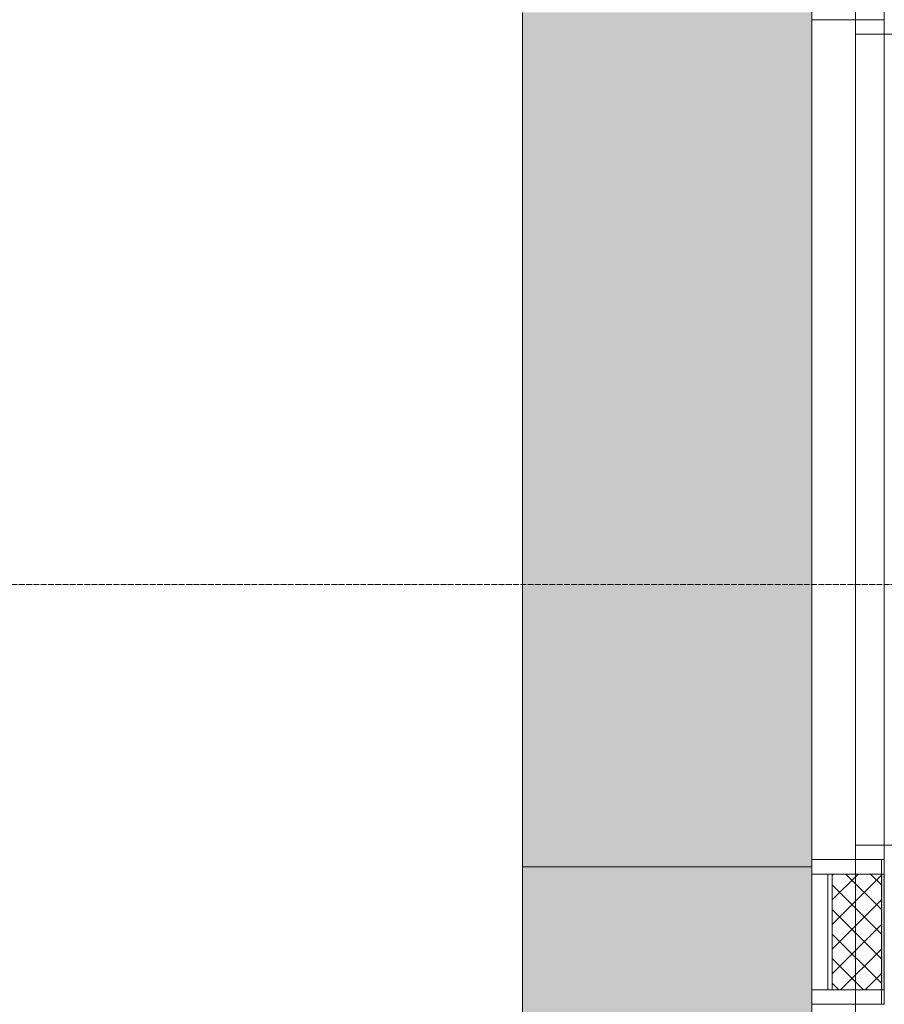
# Model space of a CAD drawing. Header units: millimetres. Extents: x 105028 to 874735, y -568483 to 191941.
# Tile 35 of 135: x 207688 to 210674, y 178059 to 181459. Entities that reach past the tile are written whole.
import ezdxf

# ---------------------------------------------------------------- set-up
doc = ezdxf.new("R2010")
doc.units = ezdxf.units.MM
doc.linetypes.add('ADSK_Линия сетки', pattern=[25, 20, -2.5, 0, -2.5])
for name, color, linetype, lineweight in [('Двери', 7, 'Continuous', 18), ('Импосты витража', 7, 'Continuous', 18), ('Каркас_Импост', 7, 'Continuous', 30), ('Оси', 7, 'Continuous', 9), ('Панель', 7, 'Continuous', 18), ('Перекрытия', 7, 'Continuous', 18), ('Проем', 7, 'Continuous', 18), ('Стены', 7, 'Continuous', 18), ('Стены разрез', 7, 'Continuous', 40), ('Стены штриховка', 7, 'Continuous', 40), ('Штриховка поверхностей', 7, 'Continuous', 18)]:
    doc.layers.add(name, color=color, linetype=linetype, lineweight=lineweight)

# ---------------------------------------------------------------- blocks, each defined once
blk = doc.blocks.new('135_SLK_K2_AR_rvt-1-К2_L01_-1_000__Задание СС')
at = {"layer": 'Штриховка поверхностей', "lineweight": 5, "true_color": 0xd2f9fe}
blk.add_hatch(color=7, dxfattribs=at).paths.add_polyline_path([(-12386564.2, 10008735.7), (-12386564.2, 10011685.7), (-12387564.2, 10011685.7), (-12387564.2, 10008735.7)])
at = {"layer": 'Штриховка поверхностей', "true_color": 0xd2f9fe}
h = blk.add_hatch(color=7, dxfattribs=at)
h.paths.add_polyline_path([(-12386592.4, 10006620.7), (-12386564.2, 10006620.7), (-12386564.2, 10008735.7), (-12387564.2, 10008735.7), (-12387564.2, 10006768.5), (-12387561.1, 10006763.8), (-12387561.1, 10006756.8), (-12387564.2, 10006749.4), (-12387564.2, 10006695.7), (-12386740.2, 10006620.7), (-12386594.9, 10006620.7)])
h.paths.add_polyline_path([(-12386933.3, 10006620.7), (-12386806.4, 10006620.7), (-12387564.2, 10006689.7), (-12387564.2, 10006678.2), (-12387344.8, 10006658.2)])
h.paths.add_polyline_path([(-12387258.8, 10006620.7), (-12387564.2, 10006648.5), (-12387564.2, 10006620.7), (-12387545.7, 10006620.7)])
h.paths.add_polyline_path([(-12387170.6, 10006620.7), (-12387021.6, 10006620.7), (-12387564.2, 10006670.1), (-12387564.2, 10006656.6), (-12387545.7, 10006654.9)])
at = {"layer": 'Перекрытия'}
for p, q in [((-12387564.2, 10008735.7), (-12387564.2, 10011685.7)), ((-12387564.2, 10011685.7), (-12387564.2, 10008735.7)), ((-12386564.2, 10011685.7), (-12386564.2, 10008735.7)), ((-12386564.2, 10008735.7), (-12386564.2, 10011685.7)), ((-12386564.2, 10008735.7), (-12387564.2, 10008735.7)), ((-12387564.2, 10008735.7), (-12386564.2, 10008735.7)), ((-12387564.2, 10008735.7), (-12386564.2, 10008735.7)), ((-12387564.2, 10006620.7), (-12387564.2, 10008735.7)), ((-12387564.2, 10008735.7), (-12387564.2, 10006620.7)), ((-12386564.2, 10008735.7), (-12387564.2, 10008735.7)), ((-12386564.2, 10008735.7), (-12386564.2, 10006620.7)), ((-12386564.2, 10006620.7), (-12386564.2, 10008735.7))]:
    blk.add_line(p, q, dxfattribs=at)
blk = doc.blocks.new('135_SLK_GD_KR_rvt-1-К2_L01_-1_000__Задание СС')
at = {"layer": 'Оси', "color": 8, "linetype": 'ADSK_Линия сетки', "true_color": 0x808080}
blk.add_line((-12391486.6, 10009710.7), (-12364241, 10009710.7), dxfattribs=at)
blk = doc.blocks.new('Rectangular Mullion - R_InvisibleFrame_50Wx250H-5363948-К2_L01_-1_000__Задание СС')
at = {"layer": 'Импосты витража', "lineweight": 5}
for p, q in [((25, 250), (-25, 250)), ((-25, 250), (-25, 0)), ((25, 0), (25, 250)), ((-25, 0), (25, 0))]:
    blk.add_line(p, q, dxfattribs=at)
blk = doc.blocks.new('Rectangular Mullion - R_InvisibleFrame_50Wx250H-5363949-К2_L01_-1_000__Задание СС')
at = {"layer": 'Импосты витража', "lineweight": 5}
for p, q in [((25, 250), (-25, 250)), ((-25, 250), (-25, 0)), ((25, 0), (25, 250)), ((-25, 0), (25, 0))]:
    blk.add_line(p, q, dxfattribs=at)
blk = doc.blocks.new('Rectangular Mullion - R_InvisibleFrame_50Wx250H-5146818-К2_L01_-1_000__Задание СС')
at = {"layer": 'Импосты витража', "lineweight": 5}
for p, q in [((-12386564.2, 10005310.7), (-12386314.2, 10005310.7)), ((-12386314.2, 10005310.7), (-12386564.2, 10005310.7)), ((-12386564.2, 10005310.7), (-12386564.2, 10004910.7)), ((-12386564.2, 10004910.7), (-12386564.2, 10005310.7)), ((-12386314.2, 10004910.7), (-12386314.2, 10005310.7)), ((-12386314.2, 10004910.7), (-12386314.2, 10005310.7)), ((-12386564.2, 10004910.7), (-12386314.2, 10004910.7)), ((-12386314.2, 10004910.7), (-12386564.2, 10004910.7))]:
    blk.add_line(p, q, dxfattribs=at)
blk = doc.blocks.new('A_DOR_Gates - EXT_3_Sectional_3125x2800h-5363112-К2_L01_-1_000__Задание СС')
at = {"layer": 'Каркас_Импост', "lineweight": 5}
for p, q in [((-1400, 125), (-1450, 125)), ((-1450, 125), (-1450, 25)), ((-1400, 125), (-1450, 125)), ((-1450, 25), (-1450, 125)), ((-1400, 125), (-1450, 125)), ((-1450, 125), (-1450, 25)), ((-1450, 25), (-1450, 125)), ((-1400, 125), (-1450, 125)), ((-1400, 25), (-1400, 125)), ((-1400, 125), (-1400, 25)), ((-1400, 25), (-1400, 125)), ((-1400, 125), (-1400, 25)), ((1450, 125), (1400, 125)), ((1400, 125), (1400, 25)), ((1400, 25), (1400, 125)), ((1400, 125), (1450, 125)), ((1450, 125), (1400, 125)), ((1400, 125), (1400, 25)), ((1400, 25), (1400, 125)), ((1400, 125), (1450, 125)), ((1450, 25), (1450, 125)), ((1450, 125), (1450, 25)), ((1450, 25), (1450, 125)), ((1450, 125), (1450, 25)), ((-1450, 25), (-1400, 25)), ((-1450, 25), (-1400, 25)), ((-1450, 25), (-1400, 25)), ((-1450, 25), (-1400, 25)), ((1400, 25), (1450, 25)), ((1450, 25), (1400, 25)), ((1400, 25), (1450, 25)), ((1450, 25), (1400, 25))]:
    blk.add_line(p, q, dxfattribs=at)
at = {"layer": 'Панель', "lineweight": 5}
for p, q in [((-1400, 125), (-1400, 165)), ((1400, 165), (1400, 125)), ((1400, 125), (-1400, 125))]:
    blk.add_line(p, q, dxfattribs=at)
at = {"layer": 'Проем', "lineweight": 5}
for p, q in [((-1400, 125), (-1400, 3800)), ((1400, 3800), (1400, 125))]:
    blk.add_line(p, q, dxfattribs=at)
blk = doc.blocks.new('Rectangular Mullion - R_InvisibleFrame_50Wx250H-5885005-К2_L01_-1_000__Задание СС')
at = {"layer": 'Импосты витража', "lineweight": 5}
for p, q in [((-25, 0), (-25, 250)), ((-25, 250), (25, 250)), ((25, 250), (25, 0)), ((25, 0), (-25, 0))]:
    blk.add_line(p, q, dxfattribs=at)
blk = doc.blocks.new('135_SLK_K2_AR_FCD_rvt-1-К2_L01_-1_000__Задание СС')
at = {"layer": 'Стены разрез', "lineweight": 5}
h = blk.add_hatch(dxfattribs=at)
h.set_pattern_fill('FP_24', color=256, style=0, pattern_type=2)
h.set_pattern_definition([(45, (0, 0), (-42.42640687, 42.42640687), []), (135, (0, 0), (-42.42640687, -42.42640687), [])])
h.paths.add_polyline_path([(-12386324.2, 10008310.7), (-12386324.2, 10008710.7), (-12386494.2, 10008710.7), (-12386494.2, 10008310.7)])
at = {"layer": 'Стены разрез', "lineweight": 18, "true_color": 0xe1dccd}
blk.add_hatch(color=254, dxfattribs=at).paths.add_polyline_path([(-12386314.2, 10008310.7), (-12386314.2, 10008710.7), (-12386324.2, 10008710.7), (-12386324.2, 10008310.7)])
at = {"layer": 'Стены', "lineweight": 5}
for p, q in [((-12386564.2, 10008760.7), (-12386564.2, 10011660.7)), ((-12386564.2, 10011660.7), (-12386564.2, 10008760.7)), ((-12386564.2, 10011660.7), (-12386314.2, 10011660.7)), ((-12386564.2, 10011660.7), (-12386314.2, 10011660.7)), ((-12386314.2, 10008760.7), (-12386314.2, 10011660.7)), ((-12386314.2, 10011660.7), (-12386314.2, 10008760.7)), ((-12386314.2, 10008760.7), (-12386564.2, 10008760.7)), ((-12386564.2, 10008760.7), (-12386314.2, 10008760.7)), ((-12386564.2, 10008310.7), (-12386564.2, 10008710.7)), ((-12386564.2, 10008710.7), (-12386564.2, 10008310.7)), ((-12386564.2, 10008710.7), (-12386314.2, 10008710.7)), ((-12386564.2, 10008710.7), (-12386314.2, 10008710.7)), ((-12386564.2, 10008710.7), (-12386314.2, 10008710.7)), ((-12386564.2, 10008710.7), (-12386564.2, 10008310.7)), ((-12386314.2, 10008310.7), (-12386314.2, 10008710.7)), ((-12386314.2, 10008710.7), (-12386314.2, 10008310.7)), ((-12386314.2, 10008310.7), (-12386314.2, 10008710.7)), ((-12386314.2, 10008310.7), (-12386564.2, 10008310.7)), ((-12386564.2, 10008310.7), (-12386314.2, 10008310.7)), ((-12386314.2, 10008310.7), (-12386564.2, 10008310.7))]:
    blk.add_line(p, q, dxfattribs=at)
at = {"layer": 'Стены разрез', "lineweight": 9}
for p, q in [((-12386314.2, 10008710.7), (-12386564.2, 10008710.7)), ((-12386564.2, 10008710.7), (-12386564.2, 10008310.7)), ((-12386314.2, 10008310.7), (-12386314.2, 10008710.7)), ((-12386564.2, 10008310.7), (-12386314.2, 10008310.7))]:
    blk.add_line(p, q, dxfattribs=at)
at = {"layer": 'Стены штриховка', "lineweight": 9}
for p, q in [((-12386509.2, 10008710.7), (-12386509.2, 10008310.7)), ((-12386494.2, 10008710.7), (-12386494.2, 10008310.7)), ((-12386324.2, 10008710.7), (-12386324.2, 10008310.7))]:
    blk.add_line(p, q, dxfattribs=at)
at = {"layer": 'Двери', "lineweight": 5, "rotation": 269.9999999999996}
blk.add_blockref('A_DOR_Gates - EXT_3_Sectional_3125x2800h-5363112-К2_L01_-1_000__Задание СС', (-12386439.2, 10010210.7), dxfattribs=at)
at = {"layer": 'Импосты витража', "lineweight": 5, "extrusion": (0, 0, -1), "rotation": 90.00000000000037}
for name, p in [('Rectangular Mullion - R_InvisibleFrame_50Wx250H-5363949-К2_L01_-1_000__Задание СС', (12386564.2, 10011685.7)), ('Rectangular Mullion - R_InvisibleFrame_50Wx250H-5885005-К2_L01_-1_000__Задание СС', (12386564.2, 10011685.7)), ('Rectangular Mullion - R_InvisibleFrame_50Wx250H-5363948-К2_L01_-1_000__Задание СС', (12386564.2, 10008735.7)), ('Rectangular Mullion - R_InvisibleFrame_50Wx250H-5885005-К2_L01_-1_000__Задание СС', (12386564.2, 10008735.7)), ('Rectangular Mullion - R_InvisibleFrame_50Wx250H-5363948-К2_L01_-1_000__Задание СС', (12386564.2, 10008285.7)), ('Rectangular Mullion - R_InvisibleFrame_50Wx250H-5885005-К2_L01_-1_000__Задание СС', (12386564.2, 10008285.7))]:
    blk.add_blockref(name, p, dxfattribs=at)
at = {"layer": 'Импосты витража', "lineweight": 5}
blk.add_blockref('Rectangular Mullion - R_InvisibleFrame_50Wx250H-5146818-К2_L01_-1_000__Задание СС', (0, 3400), dxfattribs=at)
blk = doc.blocks.new('135_SLK_GD_AR_rvt-1-К2_L01_-1_000__Задание СС')
at = {"layer": 'Перекрытия'}
blk.add_line((-12386414.2, 10017260.7), (-12386414.2, 9982449.3), dxfattribs=at)
blk.add_line((-12386414.2, 10017260.7), (-12386414.2, 9982449.3), dxfattribs=at)
at = {"layer": 'Стены'}
for p, q in [((-12386324.2, 10008760.8), (-12386324.2, 10008260.8)), ((-12386324.2, 10008260.8), (-12386324.2, 10008760.8)), ((-12386324.2, 10008760.8), (-12386314.2, 10008760.8)), ((-12386314.2, 10008760.8), (-12386324.2, 10008760.8)), ((-12386314.2, 10008260.8), (-12386324.2, 10008260.8)), ((-12386314.2, 10008260.8), (-12386324.2, 10008260.8))]:
    blk.add_line(p, q, dxfattribs=at)

msp = doc.modelspace()

# ---------------------------------------------------------------- block references
at = {"lineweight": 5}
for name in ['135_SLK_GD_KR_rvt-1-К2_L01_-1_000__Задание СС', '135_SLK_GD_AR_rvt-1-К2_L01_-1_000__Задание СС', '135_SLK_K2_AR_FCD_rvt-1-К2_L01_-1_000__Задание СС', '135_SLK_K2_AR_rvt-1-К2_L01_-1_000__Задание СС']:
    msp.add_blockref(name, (12596988, -9830201.6), dxfattribs=at)

doc.saveas('drawing.dxf')
